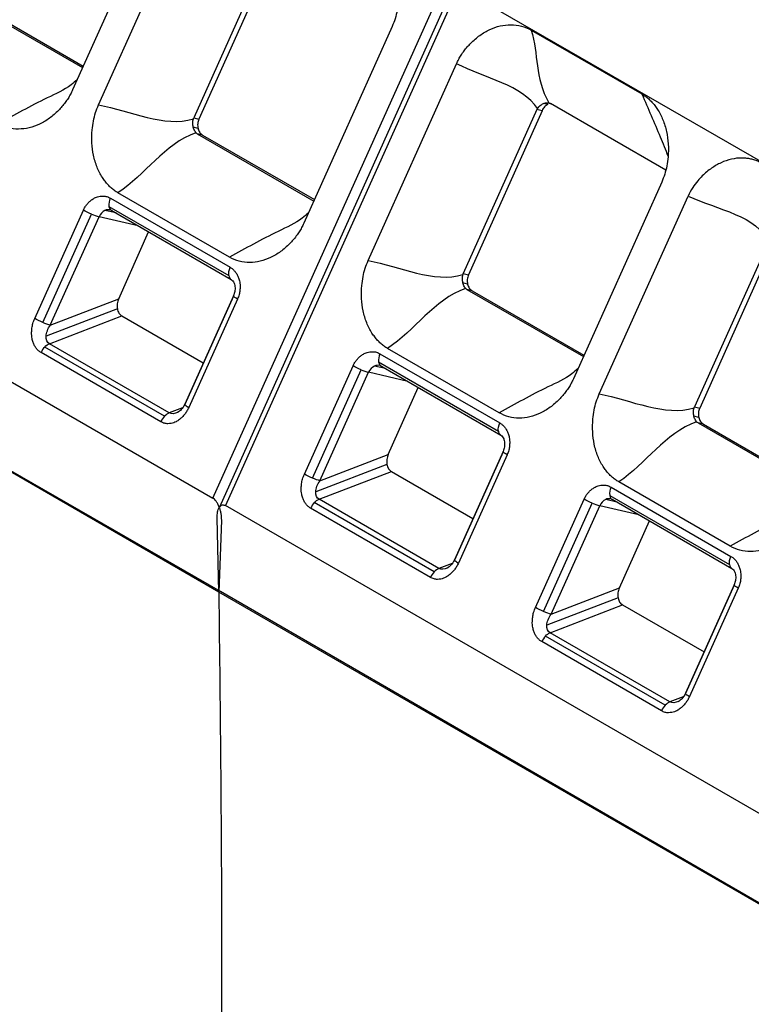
# Model space of a CAD drawing. Header units: millimetres. Extents: x 3 to 274, y 6 to 213.
# Tile 35 of 41: x 217.42 to 223.46, y 164.59 to 172.73. Entities that reach past the tile are written whole.
import ezdxf

# ---------------------------------------------------------------- set-up
doc = ezdxf.new("R2010")
doc.units = ezdxf.units.MM

msp = doc.modelspace()

# ---------------------------------------------------------------- linework, layer by layer
for p, q in [((218.5864, 173.772), (217.8564, 172.1466)), ((218.0703, 172.0232), (218.8003, 173.6486)), ((211.1653, 173.3055), (219.0142, 168.7744)), ((219.4646, 173.2694), (218.8562, 171.9149)), ((219.5067, 173.2604), (218.8999, 171.9043)), ((219.0142, 168.7744), (220.9377, 173.0569)), ((221.0067, 173.0135), (219.0689, 168.699)), ((221.0438, 172.9958), (219.1203, 168.7132)), ((221.0438, 172.9958), (228.8949, 168.4697)), ((216.9772, 172.8859), (217.939, 172.3306)), ((217.021, 172.8753), (217.9443, 172.3423)), ((220.4956, 172.6699), (219.7656, 171.0445)), ((221.6441, 172.6409), (222.5589, 172.1128)), ((219.0639, 167.9973), (211.1653, 172.5568)), ((219.0786, 168.0014), (211.1654, 172.5571)), ((220.2976, 170.7373), (221.0277, 172.3627)), ((221.692, 171.9835), (221.0836, 170.629)), ((221.7341, 171.9746), (221.1273, 170.6184)), ((221.7341, 171.9746), (221.692, 171.9835)), ((221.7833, 172.0265), (221.7461, 172.0344)), ((222.7569, 171.4825), (221.8033, 172.033)), ((218.8562, 171.9149), (218.8999, 171.9043)), ((218.892, 171.8284), (218.8529, 171.8379)), ((218.8864, 171.7837), (219.8482, 171.2285)), ((218.9302, 171.7731), (218.8864, 171.7837)), ((218.9302, 171.7731), (219.8535, 171.2401)), ((222.7778, 171.6844), (222.7767, 171.6873)), ((222.723, 171.384), (221.993, 169.7586)), ((218.1681, 171.2521), (219.158, 170.6806)), ((219.1526, 170.7641), (218.2308, 171.2963)), ((222.2068, 169.6352), (222.9405, 171.2687)), ((218.1564, 171.1843), (219.1463, 170.6128)), ((217.5434, 170.2578), (217.9455, 171.1531)), ((217.6104, 170.225), (218.0125, 171.1204)), ((217.672, 170.2036), (218.0742, 171.0989)), ((218.3978, 171.0241), (218.0742, 171.0989)), ((218.2148, 171.1297), (218.1236, 171.1508)), ((218.176, 171.1521), (219.166, 170.5806)), ((218.2366, 170.4204), (218.4844, 170.9741)), ((223.6012, 170.8814), (222.9928, 169.5269)), ((223.6432, 170.8724), (223.0365, 169.5163)), ((221.0836, 170.629), (221.1273, 170.6184)), ((221.1194, 170.5426), (221.0803, 170.5521)), ((219.185, 170.446), (218.7829, 169.5506)), ((219.1853, 170.4433), (218.7832, 169.548)), ((219.1941, 170.4729), (219.1843, 170.4462)), ((221.1138, 170.4979), (222.0756, 169.9426)), ((221.1576, 170.4873), (221.1138, 170.4979)), ((221.1576, 170.4873), (222.0808, 169.9543)), ((217.672, 170.2036), (218.2366, 170.4204)), ((219.2183, 170.4184), (218.8162, 169.523)), ((218.2257, 170.3378), (217.6375, 170.1119)), ((217.6645, 170.0499), (218.2626, 170.2796)), ((218.2626, 170.2796), (218.9358, 169.891)), ((218.6155, 169.4507), (217.6255, 170.0222)), ((218.6545, 169.4785), (217.6645, 170.0499)), ((218.5849, 169.4046), (217.595, 169.9761)), ((220.3955, 169.9663), (221.3854, 169.3948)), ((221.38, 169.4783), (220.4582, 170.0104)), ((219.7708, 168.972), (220.1729, 169.8673)), ((220.4421, 169.8439), (220.3509, 169.865)), ((220.3837, 169.8985), (221.3737, 169.327)), ((220.4034, 169.8663), (221.3933, 169.2948)), ((219.8378, 168.9392), (220.2399, 169.8345)), ((219.8994, 168.9177), (220.3016, 169.8131)), ((220.6251, 169.7382), (220.3016, 169.8131)), ((220.464, 169.1346), (220.7117, 169.6883)), ((218.7638, 169.5205), (218.6545, 169.4785)), ((223.0286, 169.4404), (222.9895, 169.4499)), ((222.9928, 169.5269), (223.0365, 169.5163)), ((223.023, 169.3957), (223.9848, 168.8405)), ((223.0668, 169.3851), (223.023, 169.3957)), ((223.0668, 169.3851), (223.99, 168.8521)), ((219.8994, 168.9177), (220.464, 169.1346)), ((221.4124, 169.1601), (221.0103, 168.2648)), ((221.4127, 169.1575), (221.0105, 168.2621)), ((221.4457, 169.1325), (221.0436, 168.2372)), ((220.4531, 169.0519), (219.8648, 168.826)), ((219.8919, 168.7641), (220.49, 168.9938)), ((220.49, 168.9938), (221.1632, 168.6052)), ((223.2892, 168.3761), (222.3674, 168.9083)), ((222.3047, 168.8641), (223.2946, 168.2926)), ((220.8429, 168.1649), (219.8529, 168.7363)), ((220.8819, 168.1926), (219.8919, 168.7641)), ((221.68, 167.8698), (222.0821, 168.7652)), ((221.7469, 167.837), (222.1491, 168.7324)), ((222.3513, 168.7417), (222.2601, 168.7628)), ((222.2929, 168.7963), (223.2829, 168.2249)), ((222.3126, 168.7641), (223.3025, 168.1926)), ((226.9692, 164.1821), (219.1203, 168.7132)), ((220.8123, 168.1187), (219.8223, 168.6902)), ((221.8086, 167.8156), (222.2107, 168.7109)), ((222.5343, 168.6361), (222.2107, 168.7109)), ((219.0639, 167.9973), (219.0496, 168.6116)), ((219.0849, 168.5912), (219.0639, 167.9973)), ((222.3732, 168.0324), (222.6209, 168.5861)), ((220.9912, 168.2346), (220.8819, 168.1926)), ((223.3307, 168.0849), (223.3209, 168.0582)), ((226.9691, 163.4341), (219.0639, 167.9973)), ((226.9691, 163.435), (219.0785, 168.0031)), ((221.8086, 167.8156), (222.3732, 168.0324)), ((223.3216, 168.058), (222.9195, 167.1626)), ((223.3219, 168.0553), (222.9197, 167.16)), ((223.3549, 168.0304), (222.9528, 167.135)), ((222.3623, 167.9498), (221.774, 167.7239)), ((221.8011, 167.662), (222.3992, 167.8916)), ((222.3992, 167.8916), (223.0724, 167.503)), ((222.7911, 167.0905), (221.8011, 167.662)), ((222.7215, 167.0166), (221.7315, 167.5881)), ((222.7521, 167.0627), (221.7621, 167.6342)), ((222.9004, 167.1325), (222.7911, 167.0905))]:
    msp.add_line(p, q)
at = {"flags": 128}
for points in [[(219.1853, 170.4433), (219.1848, 170.445), (219.185, 170.446)], [(221.4127, 169.1575), (221.4122, 169.1592), (221.4124, 169.1601)], [(223.3219, 168.0553), (223.3214, 168.057), (223.3216, 168.058)]]:
    msp.add_lwpolyline(points, dxfattribs=at)
for centre, radius, start, end in [((218.278, 171.1982), 0.1224, 153.88309, 186.50596), ((218.1789, 171.4997), 0.4142, 246.31802, 255.35846), ((218.1674, 171.0596), 0.1012, 115.68293, 157.15254), ((218.1525, 171.0881), 0.069, 77.50559, 114.75819), ((219.1902, 170.6175), 0.0441, 186.08611, 237.29101), ((220.5054, 169.9124), 0.1224, 153.88309, 186.50596), ((220.3948, 169.7738), 0.1012, 115.68293, 157.15254), ((220.3799, 169.8023), 0.069, 77.50559, 114.75819), ((220.4063, 170.2138), 0.4142, 246.31801, 255.35846), ((221.418, 169.3318), 0.0445, 186.19826, 235.22242), ((222.4146, 168.8102), 0.1224, 153.88309, 186.50596), ((222.3154, 169.1117), 0.4142, 246.31801, 255.35846), ((222.304, 168.6717), 0.1012, 115.68293, 157.15254), ((222.2891, 168.7001), 0.069, 77.50559, 114.75819), ((223.3268, 168.2295), 0.0441, 186.08611, 237.29101)]:
    msp.add_arc(centre, radius, start, end)
for points, knots in [([(220.3315, 173.3987), (220.3414, 173.3926), (220.3611, 173.3804), (220.3886, 173.3579), (220.4147, 173.3323), (220.439, 173.3034), (220.4719, 173.2569), (220.5081, 173.1869), (220.5375, 173.0898), (220.5518, 172.9856), (220.5503, 172.8894), (220.5389, 172.8052), (220.522, 172.7347), (220.5043, 172.6913), (220.4956, 172.6699)], [0, 0, 0, 0, 0.0490661, 0.0982826, 0.1480211, 0.1986417, 0.2504861, 0.3738901, 0.5002368, 0.6238137, 0.7497985, 0.8363743, 0.9192291, 1, 1, 1, 1]), ([(221.0277, 172.3627), (221.0335, 172.375), (221.0453, 172.3997), (221.0664, 172.435), (221.0901, 172.4692), (221.1166, 172.5021), (221.1585, 172.5475), (221.2195, 172.5997), (221.3018, 172.6477), (221.3888, 172.6782), (221.4773, 172.6878), (221.565, 172.6789), (221.6179, 172.6535), (221.6441, 172.6409)], [0, 0, 0, 0, 0.04775, 0.096319, 0.146075, 0.197363, 0.250497, 0.374517, 0.500363, 0.624451, 0.749778, 0.876136, 1, 1, 1, 1]), ([(217.8951, 172.2329), (217.8784, 172.2175), (217.8122, 172.1569), (217.5702, 172.0484), (217.3744, 171.9393), (217.2434, 171.8663)], [0, 0, 0, 0, 0.101163, 0.398925, 1, 1, 1, 1]), ([(217.8564, 172.1466), (217.8507, 172.1345), (217.8392, 172.11), (217.8184, 172.075), (217.7949, 172.0409), (217.7683, 172.0079), (217.7265, 171.9622), (217.6659, 171.9096), (217.584, 171.861), (217.4976, 171.8298), (217.4094, 171.8197), (217.3222, 171.8285), (217.2695, 171.8538), (217.2434, 171.8663)], [0, 0, 0, 0, 0.0472285, 0.0955354, 0.1452991, 0.1968663, 0.2505485, 0.3749919, 0.5004257, 0.6250515, 0.7497886, 0.8761352, 1, 1, 1, 1]), ([(222.5589, 172.1128), (222.5687, 172.1067), (222.5885, 172.0945), (222.616, 172.072), (222.642, 172.0465), (222.6664, 172.0176), (222.6993, 171.9711), (222.7355, 171.901), (222.7649, 171.8039), (222.7792, 171.6997), (222.7777, 171.6035), (222.7663, 171.5193), (222.7494, 171.4489), (222.7317, 171.4055), (222.723, 171.384)], [0, 0, 0, 0, 0.049066, 0.098283, 0.148021, 0.198642, 0.250486, 0.37389, 0.500237, 0.623814, 0.749799, 0.836374, 0.919229, 1, 1, 1, 1]), ([(222.5589, 172.1128), (222.6102, 171.9944), (222.6845, 171.8229), (222.7531, 171.6541), (222.7744, 171.6017)], [0, 0, 0, 0, 0.69002, 1, 1, 1, 1]), ([(218.2308, 171.2963), (218.221, 171.3023), (218.2014, 171.3145), (218.1739, 171.3369), (218.1481, 171.3624), (218.1239, 171.3913), (218.0913, 171.4378), (218.0555, 171.5077), (218.0268, 171.6047), (218.0132, 171.7087), (218.0153, 171.8046), (218.0269, 171.8885), (218.0439, 171.9586), (218.0616, 172.0018), (218.0703, 172.0232)], [0, 0, 0, 0, 0.049081, 0.098294, 0.148017, 0.198616, 0.250438, 0.373845, 0.500135, 0.623577, 0.749753, 0.836325, 0.919209, 1, 1, 1, 1]), ([(221.6964, 171.9915), (221.6999, 171.9963), (221.7069, 172.0058), (221.7194, 172.0178), (221.7325, 172.0277), (221.7416, 172.0322), (221.7461, 172.0344)], [0, 0, 0, 0, 0.255656, 0.508751, 0.757682, 1, 1, 1, 1]), ([(221.7833, 172.0265), (221.7782, 172.0239), (221.768, 172.0187), (221.7544, 172.0067), (221.7428, 171.9921), (221.737, 171.9805), (221.7341, 171.9746)], [0, 0, 0, 0, 0.255089, 0.499998, 0.744907, 1, 1, 1, 1]), ([(221.7461, 172.0344), (221.7513, 172.0363), (221.7619, 172.0403), (221.7776, 172.0418), (221.7868, 172.0396), (221.7914, 172.0385)], [0, 0, 0, 0, 0.318589, 0.654713, 1, 1, 1, 1]), ([(221.7914, 172.0385), (221.7933, 172.0378), (221.7971, 172.0364), (221.8012, 172.0341), (221.8033, 172.033)], [0, 0, 0, 0, 0.503907, 1, 1, 1, 1]), ([(218.8529, 171.8379), (218.8518, 171.8435), (218.8495, 171.8546), (218.8486, 171.8724), (218.8496, 171.8901), (218.8522, 171.9015), (218.8535, 171.9072)], [0, 0, 0, 0, 0.248171, 0.498498, 0.749246, 1, 1, 1, 1]), ([(218.8999, 171.9043), (218.8974, 171.8981), (218.8926, 171.886), (218.8891, 171.8666), (218.8886, 171.8471), (218.8909, 171.8347), (218.892, 171.8284)], [0, 0, 0, 0, 0.255097, 0.500008, 0.744915, 1, 1, 1, 1]), ([(218.875, 171.7928), (218.8718, 171.7968), (218.8655, 171.8047), (218.8579, 171.8203), (218.8545, 171.8321), (218.8529, 171.8379)], [0, 0, 0, 0, 0.343392, 0.679271, 1, 1, 1, 1]), ([(218.892, 171.8284), (218.8937, 171.8223), (218.897, 171.8104), (218.9056, 171.795), (218.9166, 171.7821), (218.9256, 171.7761), (218.9302, 171.7731)], [0, 0, 0, 0, 0.255088, 0.499995, 0.744905, 1, 1, 1, 1]), ([(218.8864, 171.7837), (218.8842, 171.7851), (218.8799, 171.7878), (218.8766, 171.7911), (218.875, 171.7928)], [0, 0, 0, 0, 0.495939, 1, 1, 1, 1]), ([(223.5498, 171.5408), (223.5393, 171.5463), (223.5184, 171.5574), (223.4854, 171.5692), (223.4518, 171.5777), (223.4183, 171.5825), (223.3675, 171.585), (223.2983, 171.5769), (223.2133, 171.548), (223.132, 171.5009), (223.0682, 171.4484), (223.0177, 171.3928), (222.9758, 171.3386), (222.9527, 171.2929), (222.9405, 171.2687)], [0, 0, 0, 0, 0.0513, 0.102638, 0.153328, 0.202756, 0.250409, 0.374607, 0.500353, 0.621249, 0.749893, 0.816988, 0.903262, 1, 1, 1, 1]), ([(217.9455, 171.1531), (217.9499, 171.1621), (217.9587, 171.1799), (217.976, 171.2036), (217.9959, 171.2246), (218.019, 171.2425), (218.0413, 171.2563), (218.0636, 171.2649), (218.0858, 171.2686), (218.1114, 171.2704), (218.1402, 171.2665), (218.1584, 171.2571), (218.1681, 171.2521)], [0, 0, 0, 0, 0.096528, 0.192405, 0.290036, 0.391704, 0.499434, 0.572292, 0.658525, 0.759635, 0.872818, 1, 1, 1, 1]), ([(219.8043, 171.1307), (219.7875, 171.1153), (219.7214, 171.0548), (219.4794, 170.9463), (219.2836, 170.8371), (219.1526, 170.7641)], [0, 0, 0, 0, 0.101163, 0.398925, 1, 1, 1, 1]), ([(219.7656, 171.0445), (219.7599, 171.0324), (219.7484, 171.0078), (219.7276, 170.9728), (219.704, 170.9387), (219.6775, 170.9057), (219.6357, 170.8601), (219.575, 170.8074), (219.4932, 170.7588), (219.4068, 170.7276), (219.3186, 170.7176), (219.2314, 170.7263), (219.1787, 170.7516), (219.1526, 170.7641)], [0, 0, 0, 0, 0.047229, 0.095535, 0.145299, 0.196866, 0.250549, 0.374992, 0.500426, 0.625052, 0.749789, 0.876135, 1, 1, 1, 1]), ([(219.158, 170.6806), (219.165, 170.6761), (219.1789, 170.6671), (219.1968, 170.6483), (219.2122, 170.626), (219.2248, 170.5996), (219.234, 170.5737), (219.239, 170.5473), (219.2399, 170.5205), (219.2389, 170.4894), (219.2329, 170.4538), (219.2234, 170.4306), (219.2183, 170.4184)], [0, 0, 0, 0, 0.096528, 0.192405, 0.290036, 0.391704, 0.499434, 0.572292, 0.658525, 0.759635, 0.872818, 1, 1, 1, 1]), ([(220.4582, 170.0104), (220.4484, 170.0165), (220.4287, 170.0286), (220.4013, 170.0511), (220.3755, 170.0766), (220.3513, 170.1054), (220.3187, 170.1519), (220.2829, 170.2219), (220.2542, 170.3189), (220.2406, 170.4229), (220.2427, 170.5187), (220.2543, 170.6026), (220.2713, 170.6727), (220.2889, 170.716), (220.2976, 170.7373)], [0, 0, 0, 0, 0.049081, 0.098294, 0.148017, 0.198616, 0.250438, 0.373845, 0.500135, 0.623577, 0.749753, 0.836325, 0.919209, 1, 1, 1, 1]), ([(221.0803, 170.5521), (221.0792, 170.5576), (221.0769, 170.5688), (221.076, 170.5865), (221.077, 170.6043), (221.0796, 170.6156), (221.0809, 170.6213)], [0, 0, 0, 0, 0.248171, 0.498498, 0.749246, 1, 1, 1, 1]), ([(221.1273, 170.6184), (221.1248, 170.6122), (221.12, 170.6001), (221.1165, 170.5808), (221.1159, 170.5613), (221.1182, 170.5489), (221.1194, 170.5426)], [0, 0, 0, 0, 0.255097, 0.500008, 0.744915, 1, 1, 1, 1]), ([(219.1659, 170.5801), (219.1703, 170.5773), (219.1781, 170.5721), (219.1895, 170.5528), (219.1957, 170.5323), (219.1983, 170.5113), (219.1977, 170.4913), (219.1951, 170.4782), (219.1941, 170.4729)], [0, 0, 0, 0, 0.258577, 0.465665, 0.617219, 0.748689, 0.899439, 1, 1, 1, 1]), ([(221.1024, 170.5069), (221.0992, 170.5109), (221.0929, 170.5188), (221.0853, 170.5344), (221.0819, 170.5463), (221.0803, 170.5521)], [0, 0, 0, 0, 0.343392, 0.679271, 1, 1, 1, 1]), ([(221.1138, 170.4979), (221.1116, 170.4992), (221.1073, 170.502), (221.104, 170.5053), (221.1024, 170.5069)], [0, 0, 0, 0, 0.495939, 1, 1, 1, 1]), ([(221.1194, 170.5426), (221.1211, 170.5365), (221.1244, 170.5245), (221.133, 170.5091), (221.144, 170.4962), (221.153, 170.4903), (221.1576, 170.4873)], [0, 0, 0, 0, 0.255088, 0.499995, 0.744905, 1, 1, 1, 1]), ([(218.2366, 170.4204), (218.2339, 170.4136), (218.2285, 170.4003), (218.2242, 170.3792), (218.2229, 170.3581), (218.2248, 170.3446), (218.2257, 170.3378)], [0, 0, 0, 0, 0.259284, 0.506541, 0.75044, 1, 1, 1, 1]), ([(218.2257, 170.3378), (218.2272, 170.3313), (218.2301, 170.3187), (218.2383, 170.3023), (218.249, 170.2887), (218.258, 170.2827), (218.2626, 170.2796)], [0, 0, 0, 0, 0.261304, 0.5074207, 0.7496963, 1, 1, 1, 1]), ([(217.595, 169.9761), (217.5879, 169.9807), (217.574, 169.9899), (217.5562, 170.0095), (217.5413, 170.033), (217.5295, 170.061), (217.5213, 170.0889), (217.5173, 170.1175), (217.5174, 170.1464), (217.5197, 170.1802), (217.5273, 170.2188), (217.5378, 170.2443), (217.5434, 170.2578)], [0, 0, 0, 0, 0.092388, 0.18424, 0.278325, 0.377228, 0.483178, 0.558238, 0.646245, 0.748634, 0.867343, 1, 1, 1, 1]), ([(220.1729, 169.8673), (220.1773, 169.8762), (220.1861, 169.8941), (220.2034, 169.9178), (220.2233, 169.9388), (220.2463, 169.9567), (220.2687, 169.9705), (220.291, 169.9791), (220.3132, 169.9828), (220.3388, 169.9845), (220.3676, 169.9806), (220.3858, 169.9712), (220.3955, 169.9663)], [0, 0, 0, 0, 0.096528, 0.192405, 0.290036, 0.391704, 0.499434, 0.572292, 0.658525, 0.759635, 0.872818, 1, 1, 1, 1]), ([(222.0317, 169.8449), (222.0149, 169.8295), (221.9488, 169.7689), (221.7068, 169.6604), (221.511, 169.5513), (221.38, 169.4783)], [0, 0, 0, 0, 0.1011626, 0.398925, 1, 1, 1, 1]), ([(221.993, 169.7586), (221.9873, 169.7465), (221.9758, 169.722), (221.955, 169.687), (221.9314, 169.6529), (221.9049, 169.6199), (221.8631, 169.5742), (221.8024, 169.5216), (221.7206, 169.473), (221.6342, 169.4418), (221.546, 169.4317), (221.4588, 169.4405), (221.4061, 169.4658), (221.38, 169.4783)], [0, 0, 0, 0, 0.047229, 0.095535, 0.145299, 0.196866, 0.250549, 0.374992, 0.500426, 0.625052, 0.749789, 0.876135, 1, 1, 1, 1]), ([(222.3674, 168.9083), (222.3576, 168.9143), (222.3379, 168.9265), (222.3105, 168.9489), (222.2846, 168.9744), (222.2605, 169.0033), (222.2279, 169.0498), (222.1921, 169.1197), (222.1634, 169.2167), (222.1498, 169.3207), (222.1519, 169.4166), (222.1635, 169.5005), (222.1805, 169.5706), (222.1981, 169.6138), (222.2068, 169.6352)], [0, 0, 0, 0, 0.049081, 0.098294, 0.148017, 0.198616, 0.250438, 0.373845, 0.500135, 0.623577, 0.749753, 0.836325, 0.919209, 1, 1, 1, 1]), ([(218.7827, 169.5495), (218.7738, 169.5331), (218.7571, 169.5028), (218.7329, 169.4873), (218.7218, 169.4801)], [0, 0, 0, 0, 0.539242, 1, 1, 1, 1]), ([(218.7848, 169.5517), (218.7842, 169.5515), (218.7822, 169.551), (218.7828, 169.5492), (218.7832, 169.548)], [0, 0, 0, 0, 0.328867, 1, 1, 1, 1]), ([(218.8162, 169.523), (218.8113, 169.5131), (218.8017, 169.4934), (218.7832, 169.4668), (218.762, 169.443), (218.7378, 169.4224), (218.7145, 169.4064), (218.6914, 169.3959), (218.6685, 169.3908), (218.6423, 169.3876), (218.613, 169.3903), (218.5946, 169.3997), (218.5849, 169.4046)], [0, 0, 0, 0, 0.101441, 0.201688, 0.302837, 0.406929, 0.515838, 0.588527, 0.673038, 0.770946, 0.879373, 1, 1, 1, 1]), ([(222.9895, 169.4499), (222.9883, 169.4555), (222.9861, 169.4666), (222.9852, 169.4844), (222.9862, 169.5021), (222.9888, 169.5135), (222.9901, 169.5192)], [0, 0, 0, 0, 0.248171, 0.498498, 0.749246, 1, 1, 1, 1]), ([(223.0116, 169.4048), (223.0084, 169.4088), (223.0021, 169.4167), (222.9945, 169.4323), (222.9911, 169.4441), (222.9895, 169.4499)], [0, 0, 0, 0, 0.343392, 0.679271, 1, 1, 1, 1]), ([(223.0365, 169.5163), (223.034, 169.5101), (223.0292, 169.498), (223.0256, 169.4786), (223.0251, 169.4591), (223.0274, 169.4468), (223.0286, 169.4404)], [0, 0, 0, 0, 0.2550972, 0.5000084, 0.7449154, 1, 1, 1, 1]), ([(221.3854, 169.3948), (221.3924, 169.3903), (221.4063, 169.3812), (221.4242, 169.3625), (221.4396, 169.3401), (221.4522, 169.3137), (221.4614, 169.2878), (221.4664, 169.2614), (221.4673, 169.2346), (221.4663, 169.2035), (221.4603, 169.168), (221.4508, 169.1448), (221.4457, 169.1325)], [0, 0, 0, 0, 0.096528, 0.192405, 0.290036, 0.391704, 0.499434, 0.572292, 0.658525, 0.759635, 0.872818, 1, 1, 1, 1]), ([(223.023, 169.3957), (223.0208, 169.3971), (223.0165, 169.3998), (223.0132, 169.4031), (223.0116, 169.4048)], [0, 0, 0, 0, 0.495939, 1, 1, 1, 1]), ([(223.0286, 169.4404), (223.0303, 169.4343), (223.0336, 169.4224), (223.0422, 169.407), (223.0532, 169.3941), (223.0622, 169.3881), (223.0668, 169.3851)], [0, 0, 0, 0, 0.255088, 0.499995, 0.744905, 1, 1, 1, 1]), ([(221.3933, 169.2948), (221.3984, 169.291), (221.4067, 169.285), (221.4167, 169.2667), (221.4225, 169.2489), (221.426, 169.2266), (221.425, 169.195), (221.4168, 169.1724), (221.4124, 169.1601)], [0, 0, 0, 0, 0.247016, 0.398729, 0.484366, 0.614495, 0.790311, 1, 1, 1, 1]), ([(220.464, 169.1346), (220.4613, 169.1278), (220.4559, 169.1144), (220.4516, 169.0934), (220.4503, 169.0723), (220.4522, 169.0588), (220.4531, 169.0519)], [0, 0, 0, 0, 0.259284, 0.506541, 0.75044, 1, 1, 1, 1]), ([(220.4531, 169.0519), (220.4546, 169.0454), (220.4575, 169.0328), (220.4657, 169.0164), (220.4764, 169.0029), (220.4854, 168.9969), (220.49, 168.9938)], [0, 0, 0, 0, 0.261304, 0.507421, 0.749696, 1, 1, 1, 1]), ([(219.8223, 168.6902), (219.8153, 168.6948), (219.8013, 168.704), (219.7836, 168.7236), (219.7687, 168.7472), (219.7569, 168.7752), (219.7487, 168.8031), (219.7447, 168.8316), (219.7447, 168.8606), (219.7471, 168.8944), (219.7547, 168.933), (219.7652, 168.9585), (219.7708, 168.972)], [0, 0, 0, 0, 0.092388, 0.18424, 0.278325, 0.377228, 0.483178, 0.558238, 0.646245, 0.748634, 0.867343, 1, 1, 1, 1]), ([(222.0821, 168.7652), (222.0865, 168.7741), (222.0953, 168.7919), (222.1125, 168.8156), (222.1325, 168.8366), (222.1555, 168.8546), (222.1778, 168.8683), (222.2001, 168.8769), (222.2224, 168.8806), (222.248, 168.8824), (222.2768, 168.8785), (222.295, 168.8691), (222.3047, 168.8641)], [0, 0, 0, 0, 0.096528, 0.192405, 0.290036, 0.391704, 0.499434, 0.572292, 0.658525, 0.759635, 0.872818, 1, 1, 1, 1]), ([(219.0672, 168.6991), (219.0634, 168.708), (219.0562, 168.7249), (219.0425, 168.7469), (219.0285, 168.7644), (219.0188, 168.7712), (219.0142, 168.7744)], [0, 0, 0, 0, 0.302862, 0.576698, 0.79991, 1, 1, 1, 1]), ([(219.0689, 168.699), (219.0758, 168.7076), (219.0877, 168.7225), (219.1106, 168.7159), (219.1203, 168.7132)], [0, 0, 0, 0, 0.579385, 1, 1, 1, 1]), ([(223.9409, 168.7427), (223.9241, 168.7273), (223.858, 168.6668), (223.616, 168.5583), (223.4201, 168.4491), (223.2892, 168.3761)], [0, 0, 0, 0, 0.101163, 0.398925, 1, 1, 1, 1]), ([(219.0496, 168.6116), (219.0498, 168.62), (219.0502, 168.6366), (219.0537, 168.6595), (219.0591, 168.6806), (219.0645, 168.6929), (219.0672, 168.6991)], [0, 0, 0, 0, 0.253235, 0.502493, 0.750494, 1, 1, 1, 1]), ([(219.0672, 168.6991), (219.07, 168.6898), (219.0754, 168.6713), (219.0808, 168.6439), (219.0843, 168.617), (219.0847, 168.5999), (219.0849, 168.5912)], [0, 0, 0, 0, 0.248526, 0.496167, 0.74574, 1, 1, 1, 1]), ([(223.9022, 168.6565), (223.8965, 168.6444), (223.885, 168.6199), (223.8641, 168.5848), (223.8406, 168.5507), (223.8141, 168.5177), (223.7722, 168.4721), (223.7116, 168.4194), (223.6298, 168.3708), (223.5434, 168.3396), (223.4552, 168.3296), (223.3679, 168.3384), (223.3153, 168.3636), (223.2892, 168.3761)], [0, 0, 0, 0, 0.047229, 0.095535, 0.145299, 0.196866, 0.250549, 0.374992, 0.500426, 0.625052, 0.749789, 0.876135, 1, 1, 1, 1]), ([(221.0436, 168.2372), (221.0387, 168.2273), (221.0291, 168.2075), (221.0106, 168.181), (220.9894, 168.1572), (220.9652, 168.1366), (220.9419, 168.1206), (220.9188, 168.1101), (220.8959, 168.1049), (220.8697, 168.1017), (220.8404, 168.1045), (220.822, 168.1138), (220.8123, 168.1187)], [0, 0, 0, 0, 0.101441, 0.201688, 0.302837, 0.406929, 0.515838, 0.588527, 0.673038, 0.770946, 0.879373, 1, 1, 1, 1]), ([(221.0101, 168.2637), (221.0011, 168.2473), (220.9845, 168.217), (220.9603, 168.2014), (220.9491, 168.1942)], [0, 0, 0, 0, 0.5392417, 1, 1, 1, 1]), ([(221.0122, 168.2659), (221.0116, 168.2657), (221.0096, 168.2651), (221.0101, 168.2633), (221.0105, 168.2621)], [0, 0, 0, 0, 0.3288665, 1, 1, 1, 1]), ([(223.2946, 168.2926), (223.3016, 168.2881), (223.3154, 168.2791), (223.3334, 168.2603), (223.3488, 168.238), (223.3614, 168.2116), (223.3706, 168.1857), (223.3756, 168.1593), (223.3765, 168.1325), (223.3755, 168.1014), (223.3695, 168.0658), (223.3599, 168.0426), (223.3549, 168.0304)], [0, 0, 0, 0, 0.096528, 0.192405, 0.290036, 0.391704, 0.499434, 0.572292, 0.658525, 0.759635, 0.872818, 1, 1, 1, 1]), ([(223.3025, 168.1921), (223.3069, 168.1893), (223.3147, 168.1841), (223.3261, 168.1648), (223.3323, 168.1443), (223.3349, 168.1233), (223.3343, 168.1033), (223.3317, 168.0902), (223.3307, 168.0849)], [0, 0, 0, 0, 0.258577, 0.465665, 0.617219, 0.748689, 0.899439, 1, 1, 1, 1]), ([(219.0639, 167.9973), (219.0695, 167.4931), (219.0795, 166.602), (219.0876, 165.3968), (219.087, 164.4024), (219.0808, 163.5204), (219.0705, 162.9561), (219.0655, 162.6839)], [0, 0, 0, 0, 0.282906, 0.499944, 0.677936, 0.844617, 1, 1, 1, 1]), ([(222.3732, 168.0324), (222.3705, 168.0256), (222.3651, 168.0123), (222.3608, 167.9912), (222.3595, 167.9701), (222.3614, 167.9566), (222.3623, 167.9498)], [0, 0, 0, 0, 0.259284, 0.506541, 0.75044, 1, 1, 1, 1]), ([(222.3623, 167.9498), (222.3638, 167.9433), (222.3667, 167.9307), (222.3748, 167.9143), (222.3856, 167.9008), (222.3946, 167.8947), (222.3992, 167.8916)], [0, 0, 0, 0, 0.261304, 0.507421, 0.749696, 1, 1, 1, 1]), ([(221.7315, 167.5881), (221.7245, 167.5927), (221.7105, 167.6019), (221.6928, 167.6215), (221.6779, 167.645), (221.6661, 167.673), (221.6579, 167.7009), (221.6538, 167.7295), (221.6539, 167.7584), (221.6563, 167.7922), (221.6639, 167.8308), (221.6744, 167.8563), (221.68, 167.8698)], [0, 0, 0, 0, 0.092388, 0.18424, 0.278325, 0.377228, 0.483178, 0.558238, 0.646245, 0.748634, 0.867343, 1, 1, 1, 1]), ([(222.9528, 167.135), (222.9479, 167.1251), (222.9383, 167.1054), (222.9198, 167.0788), (222.8986, 167.055), (222.8744, 167.0344), (222.8511, 167.0184), (222.828, 167.0079), (222.805, 167.0028), (222.7789, 166.9996), (222.7496, 167.0023), (222.7312, 167.0117), (222.7215, 167.0166)], [0, 0, 0, 0, 0.101441, 0.201688, 0.302837, 0.406929, 0.515838, 0.588527, 0.673038, 0.770946, 0.879373, 1, 1, 1, 1]), ([(222.9193, 167.1615), (222.9103, 167.1452), (222.8937, 167.1148), (222.8695, 167.0993), (222.8583, 167.0921)], [0, 0, 0, 0, 0.5392417, 1, 1, 1, 1]), ([(222.9214, 167.1637), (222.9208, 167.1636), (222.9187, 167.163), (222.9193, 167.1612), (222.9197, 167.16)], [0, 0, 0, 0, 0.328866, 1, 1, 1, 1])]:
    msp.add_open_spline(points, degree=3, knots=knots)
for points in [[(221.6441, 172.6409), (221.7082, 172.4369), (221.6699, 172.2546), (221.7914, 172.0385)], [(221.6964, 171.9915), (221.5734, 172.1849), (221.2598, 172.2454), (221.0277, 172.3627)], [(218.0703, 172.0232), (218.3338, 171.9718), (218.6139, 171.8348), (218.8535, 171.9072)], [(221.692, 171.9835), (221.6934, 171.9862), (221.6948, 171.9889), (221.6964, 171.9915)], [(218.8535, 171.9072), (218.8543, 171.9098), (218.8552, 171.9123), (218.8562, 171.9149)], [(218.875, 171.7928), (218.6111, 171.6979), (218.4575, 171.4446), (218.2308, 171.2963)], [(222.9405, 171.2687), (223.1845, 171.1571), (223.516, 171.1066), (223.6032, 170.8855)], [(218.1564, 171.1843), (218.1597, 171.1641), (218.1718, 171.1516), (218.1854, 171.1484)], [(218.0125, 171.1204), (217.9874, 171.131), (217.9622, 171.1435), (217.9455, 171.1531)], [(219.1463, 170.6128), (219.1429, 170.6331), (219.1485, 170.6594), (219.158, 170.6806)], [(220.2976, 170.7373), (220.5612, 170.686), (220.8413, 170.5489), (221.0809, 170.6213)], [(221.0809, 170.6213), (221.0817, 170.6239), (221.0826, 170.6265), (221.0836, 170.629)], [(221.1024, 170.5069), (220.8384, 170.412), (220.6849, 170.1588), (220.4582, 170.0104)], [(219.2183, 170.4184), (219.2017, 170.428), (219.1878, 170.438), (219.1853, 170.4433)], [(217.6104, 170.225), (217.5866, 170.2351), (217.5619, 170.2471), (217.5434, 170.2578)], [(217.6721, 170.2035), (217.657, 170.2069), (217.6342, 170.2149), (217.6104, 170.225)], [(217.6375, 170.1119), (217.6389, 170.1403), (217.6517, 170.174), (217.6721, 170.2035)], [(217.6645, 170.0499), (217.646, 170.0606), (217.6361, 170.0834), (217.6375, 170.1119)], [(217.6255, 170.0222), (217.6133, 170.0092), (217.6026, 169.993), (217.595, 169.9761)], [(217.6255, 170.0222), (217.6378, 170.0352), (217.6515, 170.0449), (217.6645, 170.0499)], [(220.2399, 169.8345), (220.2147, 169.8451), (220.1896, 169.8577), (220.1729, 169.8673)], [(220.3837, 169.8985), (220.3871, 169.8783), (220.3992, 169.8657), (220.4128, 169.8626)], [(222.2068, 169.6352), (222.4704, 169.5838), (222.7505, 169.4468), (222.9901, 169.5192)], [(218.7832, 169.548), (218.7855, 169.5429), (218.7977, 169.5337), (218.8162, 169.523)], [(218.6155, 169.4507), (218.6032, 169.4377), (218.5925, 169.4215), (218.5849, 169.4046)], [(218.6545, 169.4785), (218.6414, 169.4735), (218.6277, 169.4637), (218.6155, 169.4507)], [(218.7274, 169.4827), (218.6998, 169.4694), (218.6729, 169.4677), (218.6545, 169.4785)], [(222.9901, 169.5192), (222.9909, 169.5218), (222.9918, 169.5243), (222.9928, 169.5269)], [(221.3737, 169.327), (221.3703, 169.3473), (221.3759, 169.3735), (221.3854, 169.3948)], [(223.0116, 169.4048), (222.7476, 169.3099), (222.5941, 169.0566), (222.3674, 168.9083)], [(221.4457, 169.1325), (221.4291, 169.1421), (221.4152, 169.1521), (221.4127, 169.1575)], [(219.8378, 168.9392), (219.8139, 168.9492), (219.7893, 168.9613), (219.7708, 168.972)], [(219.8995, 168.9177), (219.8844, 168.9211), (219.8616, 168.929), (219.8378, 168.9391)], [(219.8648, 168.826), (219.8663, 168.8545), (219.8791, 168.8882), (219.8995, 168.9177)], [(219.8919, 168.7641), (219.8734, 168.7748), (219.8634, 168.7976), (219.8648, 168.826)], [(219.8529, 168.7363), (219.8407, 168.7234), (219.8299, 168.7072), (219.8223, 168.6902)], [(219.8529, 168.7363), (219.8652, 168.7493), (219.8788, 168.7591), (219.8919, 168.7641)], [(222.1491, 168.7324), (222.1239, 168.743), (222.0988, 168.7555), (222.0821, 168.7652)], [(222.2929, 168.7963), (222.2963, 168.7761), (222.3083, 168.7636), (222.322, 168.7604)], [(221.0105, 168.2621), (221.0129, 168.2571), (221.0251, 168.2479), (221.0436, 168.2372)], [(223.2829, 168.2249), (223.2795, 168.2451), (223.285, 168.2714), (223.2946, 168.2926)], [(220.8429, 168.1649), (220.8306, 168.1519), (220.8199, 168.1357), (220.8123, 168.1187)], [(220.8819, 168.1927), (220.8688, 168.1876), (220.8551, 168.1779), (220.8429, 168.1649)], [(220.9548, 168.1968), (220.9272, 168.1835), (220.9003, 168.1819), (220.8819, 168.1927)], [(223.3549, 168.0304), (223.3383, 168.04), (223.3244, 168.05), (223.3219, 168.0553)], [(221.7469, 167.837), (221.7231, 167.8471), (221.6985, 167.8591), (221.68, 167.8698)], [(221.8087, 167.8155), (221.7936, 167.819), (221.7707, 167.8269), (221.747, 167.837)], [(221.774, 167.7239), (221.7754, 167.7523), (221.7883, 167.786), (221.8087, 167.8155)], [(221.7621, 167.6342), (221.7743, 167.6472), (221.788, 167.6569), (221.8011, 167.662)], [(221.8011, 167.662), (221.7826, 167.6726), (221.7726, 167.6954), (221.774, 167.7239)], [(221.7621, 167.6342), (221.7499, 167.6212), (221.7391, 167.605), (221.7315, 167.5881)], [(222.7911, 167.0905), (222.778, 167.0855), (222.7643, 167.0757), (222.752, 167.0627)], [(222.864, 167.0947), (222.8364, 167.0814), (222.8095, 167.0797), (222.7911, 167.0905)], [(222.9197, 167.16), (222.9221, 167.1549), (222.9343, 167.1457), (222.9528, 167.135)], [(222.7521, 167.0627), (222.7398, 167.0497), (222.7291, 167.0335), (222.7215, 167.0166)]]:
    msp.add_open_spline(points, degree=3)

doc.saveas('drawing.dxf')
